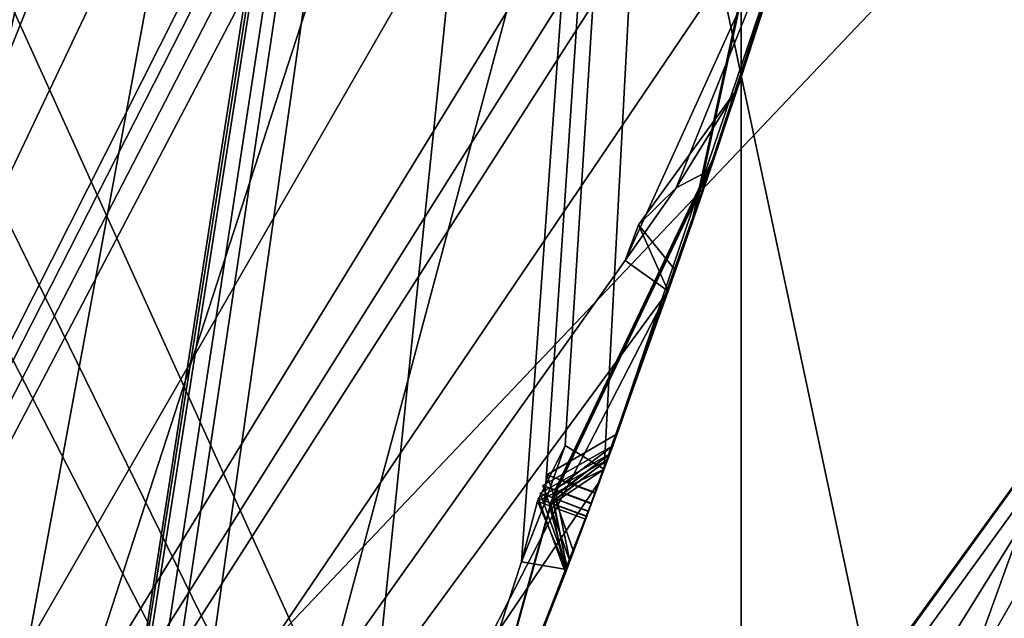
# Model space of a CAD drawing. Header units: millimetres. Extents: x -29 to 28.8, y -75.2 to 10.
# Tile 205 of 256: x 10.224 to 11.175, y -39.927 to -39.349. Entities that reach past the tile are written whole.
import ezdxf

# ---------------------------------------------------------------- set-up
doc = ezdxf.new("R2010")
doc.units = ezdxf.units.MM
doc.header["$LTSCALE"] = 88.413066
for name, color, linetype in [('104', 7, 'CONTINUOUS'), ('105', 7, 'CONTINUOUS'), ('107', 7, 'CONTINUOUS'), ('15', 7, 'CONTINUOUS'), ('18', 7, 'CONTINUOUS'), ('19', 7, 'CONTINUOUS'), ('2', 7, 'CONTINUOUS'), ('20', 7, 'CONTINUOUS'), ('22', 7, 'CONTINUOUS'), ('23', 7, 'CONTINUOUS'), ('26', 7, 'CONTINUOUS'), ('28', 7, 'CONTINUOUS'), ('3', 7, 'CONTINUOUS'), ('31', 7, 'CONTINUOUS'), ('360', 7, 'CONTINUOUS'), ('379', 7, 'CONTINUOUS'), ('385', 7, 'CONTINUOUS'), ('386', 7, 'CONTINUOUS'), ('387', 7, 'CONTINUOUS'), ('388', 7, 'CONTINUOUS'), ('389', 7, 'CONTINUOUS'), ('390', 7, 'CONTINUOUS'), ('509', 7, 'CONTINUOUS'), ('510', 7, 'CONTINUOUS'), ('512', 7, 'CONTINUOUS'), ('515', 7, 'CONTINUOUS'), ('518', 7, 'CONTINUOUS'), ('521', 7, 'CONTINUOUS'), ('523', 7, 'CONTINUOUS'), ('524', 7, 'CONTINUOUS'), ('656', 7, 'CONTINUOUS'), ('659', 7, 'CONTINUOUS'), ('662', 7, 'CONTINUOUS'), ('665', 7, 'CONTINUOUS'), ('668', 7, 'CONTINUOUS'), ('669', 7, 'CONTINUOUS'), ('738', 7, 'CONTINUOUS'), ('8', 7, 'CONTINUOUS')]:
    doc.layers.add(name, color=color, linetype=linetype)

msp = doc.modelspace()

# ---------------------------------------------------------------- linework, layer by layer
at = {"layer": '104', "linetype": 'CONTINUOUS'}
for points in [[(10.48, -35.8, 24.9), (8.47718, -41.96138, 24.9), (11.15, -35.8, 24.9), (10.48, -35.8, 24.9)], [(11.15, -35.8, 24.9), (8.47718, -41.96138, 24.9), (9.02061, -42.35354, 24.9), (11.15, -35.8, 24.9)]]:
    msp.add_3dface(points, dxfattribs=at)
at = {"layer": '105', "linetype": 'CONTINUOUS'}
for points in [[(11.65, -35.8, 24.4), (11.15, -35.8, 24.9), (9.02061, -42.35354, 24.9), (11.65, -35.8, 24.4)], [(11.65, -35.8, 24.4), (9.02061, -42.35354, 24.9), (9.42505, -42.6477, 24.4), (11.65, -35.8, 24.4)]]:
    msp.add_3dface(points, dxfattribs=at)
at = {"layer": '107', "linetype": 'CONTINUOUS'}
msp.add_3dface([(11.65, -35.8, 24.4), (9.42505, -42.6477, 24.4), (10.15638, -35.8, -4.1), (11.65, -35.8, 24.4)], dxfattribs=at)
at = {"layer": '15', "linetype": 'CONTINUOUS'}
for points in [[(10.7, -35.8, 122.5), (8.89867, -42.26629, 122.5), (8.65513, -42.09072, 122.5), (10.7, -35.8, 122.5)], [(10.46185, -39.19809, 122.5), (8.89867, -42.26629, 122.5), (10.7, -35.8, 122.5), (10.46185, -39.19809, 122.5)]]:
    msp.add_3dface(points, dxfattribs=at)
at = {"layer": '18', "linetype": 'CONTINUOUS'}
for points in [[(10.46185, -39.19809, 122.5), (10.9997, -35.8, 122.5), (10.08295, -41.62139, 122.73396), (10.46185, -39.19809, 122.5)], [(10.08295, -41.62139, 122.73396), (10.9997, -35.8, 122.5), (11.64279, -35.8, 122.73396), (10.08295, -41.62139, 122.73396)], [(10.08295, -41.62139, 122.73396), (11.64279, -35.8, 122.73396), (11.39823, -39.50351, 123.32635), (10.08295, -41.62139, 122.73396)], [(8.89867, -42.26629, 122.5), (10.46185, -39.19809, 122.5), (10.08295, -41.62139, 122.73396), (8.89867, -42.26629, 122.5)], [(7.04449, -45.49591, 123.32635), (10.08295, -41.62139, 122.73396), (11.39823, -39.50351, 123.32635), (7.04449, -45.49591, 123.32635)]]:
    msp.add_3dface(points, dxfattribs=at)
at = {"layer": '19', "linetype": 'CONTINUOUS'}
for points in [[(7.05342, -45.5082, 123.41251), (7.04449, -45.49591, 123.32635), (11.39823, -39.50351, 123.32635), (7.05342, -45.5082, 123.41251)], [(11.41268, -39.5082, 123.41251), (7.05342, -45.5082, 123.41251), (11.39823, -39.50351, 123.32635), (11.41268, -39.5082, 123.41251)]]:
    msp.add_3dface(points, dxfattribs=at)
at = {"layer": '2', "linetype": 'CONTINUOUS'}
for points in [[(10.92108, -17.8, 153.93584), (7.93431, -17.8, 156.9221), (10.92003, -54.3, 153.93689), (10.92108, -17.8, 153.93584)], [(10.92003, -54.3, 153.93689), (7.93431, -17.8, 156.9221), (7.93689, -54.3, 156.92003), (10.92003, -54.3, 153.93689)], [(12.83894, -54.3, 150.17034), (10.92108, -17.8, 153.93584), (10.92003, -54.3, 153.93689), (12.83894, -54.3, 150.17034)], [(12.83901, -17.8, 150.17242), (10.92108, -17.8, 153.93584), (12.83894, -54.3, 150.17034), (12.83901, -17.8, 150.17242)]]:
    msp.add_3dface(points, dxfattribs=at)
at = {"layer": '20', "linetype": 'CONTINUOUS'}
for points in [[(11, -35.8, 122.2), (8.89919, -42.26564, 122.2), (11, -35.8, 27.8), (11, -35.8, 122.2)], [(11, -35.8, 27.8), (8.89919, -42.26564, 122.2), (8.89919, -42.26564, 27.8), (11, -35.8, 27.8)]]:
    msp.add_3dface(points, dxfattribs=at)
at = {"layer": '22', "linetype": 'CONTINUOUS'}
msp.add_3dface([(8.66121, -42.08229, 27.5), (9.25, -35.8, 27.5), (10.7, -35.8, 27.5), (8.66121, -42.08229, 27.5)], dxfattribs=at)
at = {"layer": '23', "linetype": 'CONTINUOUS'}
for points in [[(10.48, -35.8, 24.9), (8.47912, -41.95887, 25.5), (8.47718, -41.96138, 24.9), (10.48, -35.8, 24.9)], [(10.48, -35.8, 25.5), (8.47912, -41.95887, 25.5), (10.48, -35.8, 24.9), (10.48, -35.8, 25.5)]]:
    msp.add_3dface(points, dxfattribs=at)
at = {"layer": '26', "linetype": 'CONTINUOUS'}
for points in [[(10.7, -35.8, 122.5), (8.65513, -42.09072, 122.5), (10.91213, -35.8, 122.41213), (10.7, -35.8, 122.5)], [(10.91213, -35.8, 122.41213), (8.65513, -42.09072, 122.5), (9.45018, -41.25607, 122.41213), (10.91213, -35.8, 122.41213)], [(8.89919, -42.26564, 122.2), (11, -35.8, 122.2), (9.45018, -41.25607, 122.41213), (8.89919, -42.26564, 122.2)], [(11, -35.8, 122.2), (10.91213, -35.8, 122.41213), (9.45018, -41.25607, 122.41213), (11, -35.8, 122.2)]]:
    msp.add_3dface(points, dxfattribs=at)
at = {"layer": '28', "linetype": 'CONTINUOUS'}
for points in [[(8.47912, -41.95887, 25.5), (10.48, -35.8, 25.5), (7.48341, -41.23701, 25.5), (8.47912, -41.95887, 25.5)], [(10.48, -35.8, 25.5), (9.25, -35.8, 25.5), (7.48341, -41.23701, 25.5), (10.48, -35.8, 25.5)]]:
    msp.add_3dface(points, dxfattribs=at)
at = {"layer": '3', "linetype": 'CONTINUOUS'}
for points in [[(10.6544, -41.32122, 132.93543), (11.41268, -39.5082, 123.41251), (11.72131, -38.37115, 135.41174), (10.6544, -41.32122, 132.93543)], [(7.05342, -45.5082, 123.41251), (11.41268, -39.5082, 123.41251), (8.97334, -43.76739, 130.88393), (7.05342, -45.5082, 123.41251)], [(8.97334, -43.76739, 130.88393), (11.41268, -39.5082, 123.41251), (10.6544, -41.32122, 132.93543), (8.97334, -43.76739, 130.88393)]]:
    msp.add_3dface(points, dxfattribs=at)
at = {"layer": '31', "linetype": 'CONTINUOUS'}
for points in [[(8.66121, -42.08229, 27.5), (10.7, -35.8, 27.5), (9.45018, -41.25607, 27.58787), (8.66121, -42.08229, 27.5)], [(11, -35.8, 27.8), (8.89919, -42.26564, 27.8), (10.91213, -35.8, 27.58787), (11, -35.8, 27.8)], [(10.91213, -35.8, 27.58787), (8.89919, -42.26564, 27.8), (9.45018, -41.25607, 27.58787), (10.91213, -35.8, 27.58787)], [(10.7, -35.8, 27.5), (10.91213, -35.8, 27.58787), (9.45018, -41.25607, 27.58787), (10.7, -35.8, 27.5)]]:
    msp.add_3dface(points, dxfattribs=at)
at = {"layer": '360', "color": 7, "linetype": 'CONTINUOUS', "true_color": 0xe7d0ff}
for points in [[(9.47679, -40.99341, -17.00659), (18.85564, -31.11873, -18.72085), (15.988, -40.80717, -11.46249), (9.47679, -40.99341, -17.00659)], [(9.47679, -33.50201, -23.56129), (18.85564, -31.11873, -18.72085), (9.47679, -40.99341, -17.00659), (9.47679, -33.50201, -23.56129)]]:
    msp.add_3dface(points, dxfattribs=at)
at = {"layer": '379', "linetype": 'CONTINUOUS'}
for points in [[(7.3, -35.8, -102.4), (5.90585, -40.08955, -102.4), (11, -35.8, -102.4), (7.3, -35.8, -102.4)], [(11, -35.8, -102.4), (5.90585, -40.08955, -102.4), (8.89923, -42.2655, -102.4), (11, -35.8, -102.4)]]:
    msp.add_3dface(points, dxfattribs=at)
at = {"layer": '385', "linetype": 'CONTINUOUS'}
msp.add_3dface([(-11, -35.8, -116.4), (11, -35.8, -116.4), (8.89923, -42.2655, -116.4), (-11, -35.8, -116.4)], dxfattribs=at)
at = {"layer": '386', "linetype": 'CONTINUOUS'}
for points in [[(11, -35.8, -103.9), (8.89923, -42.2655, -102.4), (8.89919, -42.26564, -103.9), (11, -35.8, -103.9)], [(11, -35.8, -102.4), (8.89923, -42.2655, -102.4), (11, -35.8, -103.9), (11, -35.8, -102.4)]]:
    msp.add_3dface(points, dxfattribs=at)
at = {"layer": '387', "linetype": 'CONTINUOUS'}
for points in [[(11, -35.8, -103.9), (8.89919, -42.26564, -103.9), (11.44592, -36.14489, -104.35145), (11, -35.8, -103.9)], [(8.89919, -42.26564, -103.9), (11.46641, -36.2286, -104.37441), (11.44592, -36.14489, -104.35145), (8.89919, -42.26564, -103.9)], [(11.46641, -36.2286, -104.37441), (8.89919, -42.26564, -103.9), (11.49091, -36.25725, -104.4), (11.46641, -36.2286, -104.37441)], [(11.49091, -36.25725, -104.4), (8.89919, -42.26564, -103.9), (11.38422, -37.03542, -104.35138), (11.49091, -36.25725, -104.4)], [(11.38422, -37.03542, -104.35138), (8.89919, -42.26564, -103.9), (11.332, -37.44736, -104.35145), (11.38422, -37.03542, -104.35138)], [(11.332, -37.44736, -104.35145), (8.89919, -42.26564, -103.9), (11.34281, -37.53287, -104.37441), (11.332, -37.44736, -104.35145)], [(11.34281, -37.53287, -104.37441), (8.89919, -42.26564, -103.9), (11.36388, -37.56412, -104.4), (11.34281, -37.53287, -104.37441)], [(11.36388, -37.56412, -104.4), (8.89919, -42.26564, -103.9), (11.16919, -38.32506, -104.35138), (11.36388, -37.56412, -104.4)], [(11.16919, -38.32506, -104.35138), (8.89919, -42.26564, -103.9), (11.07035, -38.72837, -104.35145), (11.16919, -38.32506, -104.35138)], [(11.07035, -38.72837, -104.35145), (8.89919, -42.26564, -103.9), (11.07134, -38.81455, -104.37441), (11.07035, -38.72837, -104.35145)], [(11.07134, -38.81455, -104.37441), (8.89919, -42.26564, -103.9), (11.08872, -38.848, -104.4), (11.07134, -38.81455, -104.37441)], [(11.08872, -38.848, -104.4), (8.89919, -42.26564, -103.9), (10.99426, -39.17286, -104.4), (11.08872, -38.848, -104.4)], [(10.99426, -39.17286, -104.4), (8.89919, -42.26564, -103.9), (10.80855, -39.58178, -104.35138), (10.99426, -39.17286, -104.4)], [(10.85778, -39.51189, -104.37473), (10.99426, -39.17286, -104.4), (10.80855, -39.58178, -104.35138), (10.85778, -39.51189, -104.37473)], [(10.89029, -39.4948, -104.4), (10.99426, -39.17286, -104.4), (10.85778, -39.51189, -104.37473), (10.89029, -39.4948, -104.4)], [(10.80855, -39.58178, -104.35138), (8.89919, -42.26564, -103.9), (10.85002, -39.61145, -104.4), (10.80855, -39.58178, -104.35138)], [(10.85002, -39.61145, -104.4), (8.89919, -42.26564, -103.9), (10.66439, -39.97119, -104.35145), (10.85002, -39.61145, -104.4)], [(10.78398, -39.79448, -104.4), (10.85002, -39.61145, -104.4), (10.66439, -39.97119, -104.35145), (10.78398, -39.79448, -104.4)], [(10.71485, -39.97636, -104.4), (10.78398, -39.79448, -104.4), (10.66439, -39.97119, -104.35145), (10.71485, -39.97636, -104.4)]]:
    msp.add_3dface(points, dxfattribs=at)
at = {"layer": '388', "linetype": 'CONTINUOUS'}
for points in [[(10.99426, -39.17286, -104.4), (10.89029, -39.4948, -104.4), (10.94239, -39.33752, -104.6306), (10.99426, -39.17286, -104.4)], [(10.90019, -39.46549, -105.46343), (10.98914, -39.18953, -106.77595), (10.99276, -39.17776, -105.03971), (10.90019, -39.46549, -105.46343)], [(10.89904, -39.46892, -106.33355), (10.98914, -39.18953, -106.77595), (10.90019, -39.46549, -105.46343), (10.89904, -39.46892, -106.33355)], [(10.8957, -39.47882, -108.34348), (10.98633, -39.19862, -108.81285), (10.89576, -39.47865, -107.41455), (10.8957, -39.47882, -108.34348)], [(10.89576, -39.47865, -107.41455), (10.98633, -39.19862, -108.81285), (10.98893, -39.1902, -106.95689), (10.89576, -39.47865, -107.41455)], [(10.89172, -39.49059, -111.64466), (10.98314, -39.20891, -113.1647), (10.98427, -39.20525, -111.14567), (10.89172, -39.49059, -111.64466)], [(10.89263, -39.48791, -110.45778), (10.98437, -39.20492, -110.95173), (10.89438, -39.48273, -109.47724), (10.89263, -39.48791, -110.45778)], [(10.89438, -39.48273, -109.47724), (10.98437, -39.20492, -110.95173), (10.98618, -39.19911, -109.00113), (10.89438, -39.48273, -109.47724)], [(10.78817, -39.78315, -114.4), (10.98273, -39.21023, -114.4), (10.89082, -39.49325, -113.87268), (10.78817, -39.78315, -114.4)], [(10.89082, -39.49325, -113.87268), (10.98273, -39.21023, -114.4), (10.98308, -39.2091, -113.3625), (10.89082, -39.49325, -113.87268)], [(10.89093, -39.49292, -112.6554), (10.98314, -39.20891, -113.1647), (10.89172, -39.49059, -111.64466), (10.89093, -39.49292, -112.6554)], [(10.9747, -39.23597, -104.95325), (10.91675, -39.41587, -104.68723), (10.88072, -39.52289, -105.37595), (10.9747, -39.23597, -104.95325)], [(10.96866, -39.2552, -108.90679), (10.87652, -39.53514, -108.4366), (10.8755, -39.53811, -109.38204), (10.96866, -39.2552, -108.90679)], [(10.9712, -39.24715, -106.86614), (10.87953, -39.52638, -106.42274), (10.87664, -39.53479, -107.32273), (10.9712, -39.24715, -106.86614)], [(10.96579, -39.26431, -113.26352), (10.87213, -39.54791, -112.75388), (10.87209, -39.54803, -113.77356), (10.96579, -39.26431, -113.26352)], [(10.9669, -39.26078, -111.04856), (10.87357, -39.54373, -110.55352), (10.87299, -39.54541, -111.54678), (10.9669, -39.26078, -111.04856)], [(10.91675, -39.41587, -104.68723), (10.85702, -39.59144, -104.4293), (10.88072, -39.52289, -105.37595), (10.91675, -39.41587, -104.68723)], [(10.80067, -39.74912, -105.89269), (10.89904, -39.46892, -106.33355), (10.90019, -39.46549, -105.46343), (10.80067, -39.74912, -105.89269)], [(10.79343, -39.76887, -109.96702), (10.89263, -39.48791, -110.45778), (10.89438, -39.48273, -109.47724), (10.79343, -39.76887, -109.96702)], [(10.79642, -39.76071, -107.87252), (10.8957, -39.47882, -108.34348), (10.89576, -39.47865, -107.41455), (10.79642, -39.76071, -107.87252)], [(10.79143, -39.7743, -112.14884), (10.89093, -39.49292, -112.6554), (10.89172, -39.49059, -111.64466), (10.79143, -39.7743, -112.14884)], [(10.87953, -39.52638, -106.42274), (10.77955, -39.8064, -105.98081), (10.87664, -39.53479, -107.32273), (10.87953, -39.52638, -106.42274)], [(10.78398, -39.79448, -104.4), (10.77984, -39.80563, -105.80411), (10.88072, -39.52289, -105.37595), (10.78398, -39.79448, -104.4)], [(10.85002, -39.61145, -104.4), (10.78398, -39.79448, -104.4), (10.88072, -39.52289, -105.37595), (10.85002, -39.61145, -104.4)], [(10.85702, -39.59144, -104.4293), (10.85002, -39.61145, -104.4), (10.88072, -39.52289, -105.37595), (10.85702, -39.59144, -104.4293)], [(10.7757, -39.81676, -107.96477), (10.77312, -39.82367, -109.87126), (10.8755, -39.53811, -109.38204), (10.7757, -39.81676, -107.96477)], [(10.87652, -39.53514, -108.4366), (10.7757, -39.81676, -107.96477), (10.8755, -39.53811, -109.38204), (10.87652, -39.53514, -108.4366)], [(10.77955, -39.8064, -105.98081), (10.77591, -39.81619, -107.77997), (10.87664, -39.53479, -107.32273), (10.77955, -39.8064, -105.98081)], [(10.77116, -39.82892, -112.24684), (10.77017, -39.83156, -114.28999), (10.87209, -39.54803, -113.77356), (10.77116, -39.82892, -112.24684)], [(10.87213, -39.54791, -112.75388), (10.77116, -39.82892, -112.24684), (10.87209, -39.54803, -113.77356), (10.87213, -39.54791, -112.75388)], [(10.77297, -39.82406, -110.06259), (10.77125, -39.82867, -112.05074), (10.87299, -39.54541, -111.54678), (10.77297, -39.82406, -110.06259)], [(10.87357, -39.54373, -110.55352), (10.77297, -39.82406, -110.06259), (10.87299, -39.54541, -111.54678), (10.87357, -39.54373, -110.55352)], [(10.78398, -39.79448, -104.4), (10.71485, -39.97636, -104.4), (10.77984, -39.80563, -105.80411), (10.78398, -39.79448, -104.4)], [(10.67024, -40.08905, -106.42274), (10.77591, -39.81619, -107.77997), (10.77955, -39.8064, -105.98081), (10.67024, -40.08905, -106.42274)], [(10.67419, -40.07922, -105.377), (10.77984, -39.80563, -105.80411), (10.7068, -39.99697, -104.4298), (10.67419, -40.07922, -105.377)], [(10.7068, -39.99697, -104.4298), (10.77984, -39.80563, -105.80411), (10.71485, -39.97636, -104.4), (10.7068, -39.99697, -104.4298)], [(10.66609, -40.09936, -108.43644), (10.77312, -39.82367, -109.87126), (10.7757, -39.81676, -107.96477), (10.66609, -40.09936, -108.43644)], [(10.66975, -40.09026, -107.32355), (10.77591, -39.81619, -107.77997), (10.67024, -40.08905, -106.42274), (10.66975, -40.09026, -107.32355)], [(10.66484, -40.10247, -110.55031), (10.77125, -39.82867, -112.05074), (10.77297, -39.82406, -110.06259), (10.66484, -40.10247, -110.55031)], [(10.66589, -40.09987, -109.38839), (10.77312, -39.82367, -109.87126), (10.66609, -40.09936, -108.43644), (10.66589, -40.09987, -109.38839)], [(10.66166, -40.11033, -113.77545), (10.77017, -39.83156, -114.28999), (10.66238, -40.10854, -112.75341), (10.66166, -40.11033, -113.77545)], [(10.66238, -40.10854, -112.75341), (10.77017, -39.83156, -114.28999), (10.77116, -39.82892, -112.24684), (10.66238, -40.10854, -112.75341)], [(10.66314, -40.10667, -111.54791), (10.77125, -39.82867, -112.05074), (10.66484, -40.10247, -110.55031), (10.66314, -40.10667, -111.54791)], [(10.75842, -39.86281, -105.89212), (10.65118, -40.13617, -105.46397), (10.64776, -40.14457, -106.33301), (10.75842, -39.86281, -105.89212)], [(10.75489, -39.87213, -107.87213), (10.64722, -40.14589, -107.41484), (10.64392, -40.15396, -108.34295), (10.75489, -39.87213, -107.87213)], [(10.52241, -40.43992, -114.4), (10.75191, -39.87999, -114.4), (10.52288, -40.43885, -113.3625), (10.52241, -40.43992, -114.4)], [(10.52288, -40.43885, -113.3625), (10.75191, -39.87999, -114.4), (10.63949, -40.16477, -113.87324), (10.52288, -40.43885, -113.3625)], [(10.7507, -39.88318, -112.14868), (10.64113, -40.16078, -111.64532), (10.64051, -40.16228, -112.65502), (10.7507, -39.88318, -112.14868)], [(10.75238, -39.87876, -109.96676), (10.64343, -40.15517, -109.48215), (10.64269, -40.15698, -110.45472), (10.75238, -39.87876, -109.96676)]]:
    msp.add_3dface(points, dxfattribs=at)
at = {"layer": '389', "linetype": 'CONTINUOUS'}
for points in [[(8.89919, -42.26564, -114.9), (11, -35.8, -114.9), (9.50772, -42.1922, -114.44326), (8.89919, -42.26564, -114.9)], [(9.50772, -42.1922, -114.44326), (11, -35.8, -114.9), (9.54181, -42.14281, -114.44236), (9.50772, -42.1922, -114.44326)], [(9.54181, -42.14281, -114.44236), (11, -35.8, -114.9), (9.57398, -42.09237, -114.4433), (9.54181, -42.14281, -114.44236)], [(11, -35.8, -114.9), (9.60564, -42.1231, -114.4), (9.57398, -42.09237, -114.4433), (11, -35.8, -114.9)], [(11, -35.8, -114.9), (9.92492, -41.60914, -114.4), (9.60564, -42.1231, -114.4), (11, -35.8, -114.9)], [(9.92492, -41.60914, -114.4), (11, -35.8, -114.9), (10.1744, -41.06675, -114.44326), (9.92492, -41.60914, -114.4)], [(10.1744, -41.06675, -114.44326), (11, -35.8, -114.9), (10.20264, -41.01379, -114.44236), (10.1744, -41.06675, -114.44326)], [(10.20264, -41.01379, -114.44236), (11, -35.8, -114.9), (10.22884, -40.96001, -114.4433), (10.20264, -41.01379, -114.44236)], [(11, -35.8, -114.9), (10.26381, -40.98693, -114.4), (10.22884, -40.96001, -114.4433), (11, -35.8, -114.9)], [(11, -35.8, -114.9), (10.52241, -40.43992, -114.4), (10.26381, -40.98693, -114.4), (11, -35.8, -114.9)], [(10.52241, -40.43992, -114.4), (11, -35.8, -114.9), (10.70844, -39.87263, -114.44326), (10.52241, -40.43992, -114.4)], [(10.70844, -39.87263, -114.44326), (11, -35.8, -114.9), (10.73046, -39.8168, -114.44236), (10.70844, -39.87263, -114.44326)], [(10.73046, -39.8168, -114.44236), (11, -35.8, -114.9), (10.75036, -39.76039, -114.4433), (10.73046, -39.8168, -114.44236)], [(11, -35.8, -114.9), (10.78817, -39.78315, -114.4), (10.75036, -39.76039, -114.4433), (11, -35.8, -114.9)], [(11, -35.8, -114.9), (10.98273, -39.21023, -114.4), (10.78817, -39.78315, -114.4), (11, -35.8, -114.9)], [(10.75191, -39.87999, -114.4), (10.52241, -40.43992, -114.4), (10.70844, -39.87263, -114.44326), (10.75191, -39.87999, -114.4)]]:
    msp.add_3dface(points, dxfattribs=at)
at = {"layer": '390', "linetype": 'CONTINUOUS'}
for points in [[(11, -35.8, -116.4), (11, -35.8, -114.9), (8.89919, -42.26564, -114.9), (11, -35.8, -116.4)], [(8.89923, -42.2655, -116.4), (11, -35.8, -116.4), (8.89919, -42.26564, -114.9), (8.89923, -42.2655, -116.4)]]:
    msp.add_3dface(points, dxfattribs=at)
at = {"layer": '509', "linetype": 'CONTINUOUS'}
for points in [[(10.75191, -39.87999, -114.4), (10.72378, -39.81428, -114.40353), (10.73545, -39.81859, -114.32261), (10.75191, -39.87999, -114.4)], [(10.77017, -39.83156, -114.28999), (10.75191, -39.87999, -114.4), (10.73545, -39.81859, -114.32261), (10.77017, -39.83156, -114.28999)], [(10.77017, -39.83156, -114.28999), (10.66166, -40.11033, -113.77545), (10.63949, -40.16477, -113.87324), (10.77017, -39.83156, -114.28999)], [(10.75191, -39.87999, -114.4), (10.77017, -39.83156, -114.28999), (10.63949, -40.16477, -113.87324), (10.75191, -39.87999, -114.4)]]:
    msp.add_3dface(points, dxfattribs=at)
at = {"layer": '510', "linetype": 'CONTINUOUS'}
for points in [[(10.75036, -39.76039, -114.4433), (10.72378, -39.81428, -114.40353), (10.73046, -39.8168, -114.44236), (10.75036, -39.76039, -114.4433)], [(10.75036, -39.76039, -114.4433), (10.78817, -39.78315, -114.4), (10.72378, -39.81428, -114.40353), (10.75036, -39.76039, -114.4433)]]:
    msp.add_3dface(points, dxfattribs=at)
at = {"layer": '512', "linetype": 'CONTINUOUS'}
for points in [[(10.87213, -39.54791, -112.75388), (10.96579, -39.26431, -113.26352), (10.98314, -39.20891, -113.1647), (10.87213, -39.54791, -112.75388)], [(10.87213, -39.54791, -112.75388), (10.98314, -39.20891, -113.1647), (10.89093, -39.49292, -112.6554), (10.87213, -39.54791, -112.75388)], [(10.77116, -39.82892, -112.24684), (10.87213, -39.54791, -112.75388), (10.89093, -39.49292, -112.6554), (10.77116, -39.82892, -112.24684)], [(10.77116, -39.82892, -112.24684), (10.89093, -39.49292, -112.6554), (10.79143, -39.7743, -112.14884), (10.77116, -39.82892, -112.24684)], [(10.73654, -39.81593, -112.21486), (10.79143, -39.7743, -112.14884), (10.72437, -39.81128, -112.14875), (10.73654, -39.81593, -112.21486)], [(10.77116, -39.82892, -112.24684), (10.79143, -39.7743, -112.14884), (10.73654, -39.81593, -112.21486), (10.77116, -39.82892, -112.24684)], [(10.7507, -39.88318, -112.14868), (10.72437, -39.81128, -112.14875), (10.73634, -39.81566, -112.08328), (10.7507, -39.88318, -112.14868)], [(10.77125, -39.82867, -112.05074), (10.7507, -39.88318, -112.14868), (10.73634, -39.81566, -112.08328), (10.77125, -39.82867, -112.05074)], [(10.64113, -40.16078, -111.64532), (10.7507, -39.88318, -112.14868), (10.77125, -39.82867, -112.05074), (10.64113, -40.16078, -111.64532)], [(10.64113, -40.16078, -111.64532), (10.77125, -39.82867, -112.05074), (10.66314, -40.10667, -111.54791), (10.64113, -40.16078, -111.64532)]]:
    msp.add_3dface(points, dxfattribs=at)
at = {"layer": '515', "linetype": 'CONTINUOUS'}
for points in [[(10.87357, -39.54373, -110.55352), (10.9669, -39.26078, -111.04856), (10.98437, -39.20492, -110.95173), (10.87357, -39.54373, -110.55352)], [(10.87357, -39.54373, -110.55352), (10.98437, -39.20492, -110.95173), (10.89263, -39.48791, -110.45778), (10.87357, -39.54373, -110.55352)], [(10.77297, -39.82406, -110.06259), (10.87357, -39.54373, -110.55352), (10.89263, -39.48791, -110.45778), (10.77297, -39.82406, -110.06259)], [(10.77297, -39.82406, -110.06259), (10.89263, -39.48791, -110.45778), (10.79343, -39.76887, -109.96702), (10.77297, -39.82406, -110.06259)], [(10.73844, -39.81109, -110.03159), (10.79343, -39.76887, -109.96702), (10.7262, -39.80637, -109.96688), (10.73844, -39.81109, -110.03159)], [(10.77297, -39.82406, -110.06259), (10.79343, -39.76887, -109.96702), (10.73844, -39.81109, -110.03159), (10.77297, -39.82406, -110.06259)], [(10.75238, -39.87876, -109.96676), (10.7262, -39.80637, -109.96688), (10.73797, -39.81062, -109.90351), (10.75238, -39.87876, -109.96676)], [(10.77312, -39.82367, -109.87126), (10.75238, -39.87876, -109.96676), (10.73797, -39.81062, -109.90351), (10.77312, -39.82367, -109.87126)], [(10.64343, -40.15517, -109.48215), (10.75238, -39.87876, -109.96676), (10.77312, -39.82367, -109.87126), (10.64343, -40.15517, -109.48215)], [(10.64343, -40.15517, -109.48215), (10.77312, -39.82367, -109.87126), (10.66589, -40.09987, -109.38839), (10.64343, -40.15517, -109.48215)]]:
    msp.add_3dface(points, dxfattribs=at)
at = {"layer": '518', "linetype": 'CONTINUOUS'}
for points in [[(10.87652, -39.53514, -108.4366), (10.96866, -39.2552, -108.90679), (10.98633, -39.19862, -108.81285), (10.87652, -39.53514, -108.4366)], [(10.87652, -39.53514, -108.4366), (10.98633, -39.19862, -108.81285), (10.8957, -39.47882, -108.34348), (10.87652, -39.53514, -108.4366)], [(10.7757, -39.81676, -107.96477), (10.87652, -39.53514, -108.4366), (10.8957, -39.47882, -108.34348), (10.7757, -39.81676, -107.96477)], [(10.7757, -39.81676, -107.96477), (10.8957, -39.47882, -108.34348), (10.79642, -39.76071, -107.87252), (10.7757, -39.81676, -107.96477)], [(10.7757, -39.81676, -107.96477), (10.79642, -39.76071, -107.87252), (10.72894, -39.79901, -107.87231), (10.7757, -39.81676, -107.96477)], [(10.75489, -39.87213, -107.87213), (10.72894, -39.79901, -107.87231), (10.74089, -39.80327, -107.81075), (10.75489, -39.87213, -107.87213)], [(10.77591, -39.81619, -107.77997), (10.75489, -39.87213, -107.87213), (10.74089, -39.80327, -107.81075), (10.77591, -39.81619, -107.77997)], [(10.64722, -40.14589, -107.41484), (10.75489, -39.87213, -107.87213), (10.77591, -39.81619, -107.77997), (10.64722, -40.14589, -107.41484)], [(10.64722, -40.14589, -107.41484), (10.77591, -39.81619, -107.77997), (10.66975, -40.09026, -107.32355), (10.64722, -40.14589, -107.41484)]]:
    msp.add_3dface(points, dxfattribs=at)
at = {"layer": '521', "linetype": 'CONTINUOUS'}
for points in [[(10.87953, -39.52638, -106.42274), (10.9712, -39.24715, -106.86614), (10.98914, -39.18953, -106.77595), (10.87953, -39.52638, -106.42274)], [(10.87953, -39.52638, -106.42274), (10.98914, -39.18953, -106.77595), (10.89904, -39.46892, -106.33355), (10.87953, -39.52638, -106.42274)], [(10.77955, -39.8064, -105.98081), (10.87953, -39.52638, -106.42274), (10.89904, -39.46892, -106.33355), (10.77955, -39.8064, -105.98081)], [(10.77955, -39.8064, -105.98081), (10.89904, -39.46892, -106.33355), (10.80067, -39.74912, -105.89269), (10.77955, -39.8064, -105.98081)], [(10.77955, -39.8064, -105.98081), (10.80067, -39.74912, -105.89269), (10.73282, -39.7886, -105.89239), (10.77955, -39.8064, -105.98081)], [(10.75842, -39.86281, -105.89212), (10.73282, -39.7886, -105.89239), (10.77984, -39.80563, -105.80411), (10.75842, -39.86281, -105.89212)], [(10.65118, -40.13617, -105.46397), (10.75842, -39.86281, -105.89212), (10.77984, -39.80563, -105.80411), (10.65118, -40.13617, -105.46397)], [(10.65118, -40.13617, -105.46397), (10.77984, -39.80563, -105.80411), (10.67419, -40.07922, -105.377), (10.65118, -40.13617, -105.46397)]]:
    msp.add_3dface(points, dxfattribs=at)
at = {"layer": '523', "linetype": 'CONTINUOUS'}
for points in [[(10.85778, -39.51189, -104.37473), (10.80855, -39.58178, -104.35138), (10.82124, -39.54744, -104.40767), (10.85778, -39.51189, -104.37473)], [(10.80855, -39.58178, -104.35138), (10.85002, -39.61145, -104.4), (10.82124, -39.54744, -104.40767), (10.80855, -39.58178, -104.35138)], [(10.85002, -39.61145, -104.4), (10.85702, -39.59144, -104.4293), (10.82124, -39.54744, -104.40767), (10.85002, -39.61145, -104.4)]]:
    msp.add_3dface(points, dxfattribs=at)
at = {"layer": '524', "linetype": 'CONTINUOUS'}
for points in [[(10.91675, -39.41587, -104.68723), (10.9747, -39.23597, -104.95325), (10.94239, -39.33752, -104.6306), (10.91675, -39.41587, -104.68723)], [(10.89029, -39.4948, -104.4), (10.91675, -39.41587, -104.68723), (10.94239, -39.33752, -104.6306), (10.89029, -39.4948, -104.4)], [(10.91675, -39.41587, -104.68723), (10.85778, -39.51189, -104.37473), (10.82124, -39.54744, -104.40767), (10.91675, -39.41587, -104.68723)], [(10.85702, -39.59144, -104.4293), (10.91675, -39.41587, -104.68723), (10.82124, -39.54744, -104.40767), (10.85702, -39.59144, -104.4293)], [(10.89029, -39.4948, -104.4), (10.85778, -39.51189, -104.37473), (10.91675, -39.41587, -104.68723), (10.89029, -39.4948, -104.4)]]:
    msp.add_3dface(points, dxfattribs=at)
at = {"layer": '656', "linetype": 'CONTINUOUS'}
for points in [[(10.9747, -39.23597, -104.95325), (10.88072, -39.52289, -105.37595), (10.99276, -39.17776, -105.03971), (10.9747, -39.23597, -104.95325)], [(10.88072, -39.52289, -105.37595), (10.90019, -39.46549, -105.46343), (10.99276, -39.17776, -105.03971), (10.88072, -39.52289, -105.37595)], [(10.88072, -39.52289, -105.37595), (10.77984, -39.80563, -105.80411), (10.90019, -39.46549, -105.46343), (10.88072, -39.52289, -105.37595)], [(10.80067, -39.74912, -105.89269), (10.90019, -39.46549, -105.46343), (10.77984, -39.80563, -105.80411), (10.80067, -39.74912, -105.89269)], [(10.80067, -39.74912, -105.89269), (10.77984, -39.80563, -105.80411), (10.73282, -39.7886, -105.89239), (10.80067, -39.74912, -105.89269)], [(10.73282, -39.7886, -105.89239), (10.75842, -39.86281, -105.89212), (10.77955, -39.8064, -105.98081), (10.73282, -39.7886, -105.89239)], [(10.75842, -39.86281, -105.89212), (10.64776, -40.14457, -106.33301), (10.77955, -39.8064, -105.98081), (10.75842, -39.86281, -105.89212)], [(10.64776, -40.14457, -106.33301), (10.67024, -40.08905, -106.42274), (10.77955, -39.8064, -105.98081), (10.64776, -40.14457, -106.33301)]]:
    msp.add_3dface(points, dxfattribs=at)
at = {"layer": '659', "linetype": 'CONTINUOUS'}
for points in [[(10.9712, -39.24715, -106.86614), (10.87664, -39.53479, -107.32273), (10.98893, -39.1902, -106.95689), (10.9712, -39.24715, -106.86614)], [(10.87664, -39.53479, -107.32273), (10.89576, -39.47865, -107.41455), (10.98893, -39.1902, -106.95689), (10.87664, -39.53479, -107.32273)], [(10.89576, -39.47865, -107.41455), (10.77591, -39.81619, -107.77997), (10.74089, -39.80327, -107.81075), (10.89576, -39.47865, -107.41455)], [(10.79642, -39.76071, -107.87252), (10.89576, -39.47865, -107.41455), (10.74089, -39.80327, -107.81075), (10.79642, -39.76071, -107.87252)], [(10.87664, -39.53479, -107.32273), (10.77591, -39.81619, -107.77997), (10.89576, -39.47865, -107.41455), (10.87664, -39.53479, -107.32273)], [(10.72894, -39.79901, -107.87231), (10.79642, -39.76071, -107.87252), (10.74089, -39.80327, -107.81075), (10.72894, -39.79901, -107.87231)], [(10.75489, -39.87213, -107.87213), (10.7757, -39.81676, -107.96477), (10.72894, -39.79901, -107.87231), (10.75489, -39.87213, -107.87213)], [(10.75489, -39.87213, -107.87213), (10.64392, -40.15396, -108.34295), (10.7757, -39.81676, -107.96477), (10.75489, -39.87213, -107.87213)], [(10.64392, -40.15396, -108.34295), (10.66609, -40.09936, -108.43644), (10.7757, -39.81676, -107.96477), (10.64392, -40.15396, -108.34295)]]:
    msp.add_3dface(points, dxfattribs=at)
at = {"layer": '662', "linetype": 'CONTINUOUS'}
for points in [[(10.96866, -39.2552, -108.90679), (10.8755, -39.53811, -109.38204), (10.95105, -39.18817, -108.97081), (10.96866, -39.2552, -108.90679)], [(10.8755, -39.53811, -109.38204), (10.98618, -39.19911, -109.00113), (10.95105, -39.18817, -108.97081), (10.8755, -39.53811, -109.38204)], [(10.8755, -39.53811, -109.38204), (10.89438, -39.48273, -109.47724), (10.98618, -39.19911, -109.00113), (10.8755, -39.53811, -109.38204)], [(10.89438, -39.48273, -109.47724), (10.77312, -39.82367, -109.87126), (10.73797, -39.81062, -109.90351), (10.89438, -39.48273, -109.47724)], [(10.79343, -39.76887, -109.96702), (10.89438, -39.48273, -109.47724), (10.73797, -39.81062, -109.90351), (10.79343, -39.76887, -109.96702)], [(10.8755, -39.53811, -109.38204), (10.77312, -39.82367, -109.87126), (10.89438, -39.48273, -109.47724), (10.8755, -39.53811, -109.38204)], [(10.7262, -39.80637, -109.96688), (10.79343, -39.76887, -109.96702), (10.73797, -39.81062, -109.90351), (10.7262, -39.80637, -109.96688)], [(10.75238, -39.87876, -109.96676), (10.73844, -39.81109, -110.03159), (10.7262, -39.80637, -109.96688), (10.75238, -39.87876, -109.96676)], [(10.75238, -39.87876, -109.96676), (10.64269, -40.15698, -110.45472), (10.73844, -39.81109, -110.03159), (10.75238, -39.87876, -109.96676)], [(10.64269, -40.15698, -110.45472), (10.77297, -39.82406, -110.06259), (10.73844, -39.81109, -110.03159), (10.64269, -40.15698, -110.45472)], [(10.64269, -40.15698, -110.45472), (10.66484, -40.10247, -110.55031), (10.77297, -39.82406, -110.06259), (10.64269, -40.15698, -110.45472)]]:
    msp.add_3dface(points, dxfattribs=at)
at = {"layer": '665', "linetype": 'CONTINUOUS'}
for points in [[(10.9669, -39.26078, -111.04856), (10.87299, -39.54541, -111.54678), (10.94903, -39.19427, -111.11416), (10.9669, -39.26078, -111.04856)], [(10.87299, -39.54541, -111.54678), (10.98427, -39.20525, -111.14567), (10.94903, -39.19427, -111.11416), (10.87299, -39.54541, -111.54678)], [(10.87299, -39.54541, -111.54678), (10.89172, -39.49059, -111.64466), (10.98427, -39.20525, -111.14567), (10.87299, -39.54541, -111.54678)], [(10.89172, -39.49059, -111.64466), (10.77125, -39.82867, -112.05074), (10.73634, -39.81566, -112.08328), (10.89172, -39.49059, -111.64466)], [(10.79143, -39.7743, -112.14884), (10.89172, -39.49059, -111.64466), (10.73634, -39.81566, -112.08328), (10.79143, -39.7743, -112.14884)], [(10.87299, -39.54541, -111.54678), (10.77125, -39.82867, -112.05074), (10.89172, -39.49059, -111.64466), (10.87299, -39.54541, -111.54678)], [(10.72437, -39.81128, -112.14875), (10.79143, -39.7743, -112.14884), (10.73634, -39.81566, -112.08328), (10.72437, -39.81128, -112.14875)], [(10.7507, -39.88318, -112.14868), (10.64051, -40.16228, -112.65502), (10.73654, -39.81593, -112.21486), (10.7507, -39.88318, -112.14868)], [(10.64051, -40.16228, -112.65502), (10.77116, -39.82892, -112.24684), (10.73654, -39.81593, -112.21486), (10.64051, -40.16228, -112.65502)], [(10.7507, -39.88318, -112.14868), (10.73654, -39.81593, -112.21486), (10.72437, -39.81128, -112.14875), (10.7507, -39.88318, -112.14868)], [(10.64051, -40.16228, -112.65502), (10.66238, -40.10854, -112.75341), (10.77116, -39.82892, -112.24684), (10.64051, -40.16228, -112.65502)]]:
    msp.add_3dface(points, dxfattribs=at)
at = {"layer": '668', "linetype": 'CONTINUOUS'}
for points in [[(10.96579, -39.26431, -113.26352), (10.87209, -39.54803, -113.77356), (10.94778, -39.19811, -113.33027), (10.96579, -39.26431, -113.26352)], [(10.87209, -39.54803, -113.77356), (10.98308, -39.2091, -113.3625), (10.94778, -39.19811, -113.33027), (10.87209, -39.54803, -113.77356)], [(10.87209, -39.54803, -113.77356), (10.89082, -39.49325, -113.87268), (10.98308, -39.2091, -113.3625), (10.87209, -39.54803, -113.77356)], [(10.89082, -39.49325, -113.87268), (10.77017, -39.83156, -114.28999), (10.73545, -39.81859, -114.32261), (10.89082, -39.49325, -113.87268)], [(10.78817, -39.78315, -114.4), (10.89082, -39.49325, -113.87268), (10.73545, -39.81859, -114.32261), (10.78817, -39.78315, -114.4)], [(10.87209, -39.54803, -113.77356), (10.77017, -39.83156, -114.28999), (10.89082, -39.49325, -113.87268), (10.87209, -39.54803, -113.77356)], [(10.78817, -39.78315, -114.4), (10.73545, -39.81859, -114.32261), (10.72378, -39.81428, -114.40353), (10.78817, -39.78315, -114.4)]]:
    msp.add_3dface(points, dxfattribs=at)
at = {"layer": '669', "linetype": 'CONTINUOUS'}
for points in [[(10.72378, -39.81428, -114.40353), (10.70844, -39.87263, -114.44326), (10.73046, -39.8168, -114.44236), (10.72378, -39.81428, -114.40353)], [(10.70844, -39.87263, -114.44326), (10.72378, -39.81428, -114.40353), (10.75191, -39.87999, -114.4), (10.70844, -39.87263, -114.44326)]]:
    msp.add_3dface(points, dxfattribs=at)
at = {"layer": '738', "color": 7, "linetype": 'CONTINUOUS', "true_color": 0xe7d0ff}
for points in [[(9.06691, -30.6692, -24.3481), (8.26842, -35.04203, -21.99836), (11.51315, -42.19741, 12.08883), (9.06691, -30.6692, -24.3481)], [(12.95131, -35.37715, 12.04876), (9.06691, -30.6692, -24.3481), (11.51315, -42.19741, 12.08883), (12.95131, -35.37715, 12.04876)], [(8.26842, -35.04203, -21.99836), (8.18346, -35.40631, -21.46932), (11.51315, -42.19741, 12.08883), (8.26842, -35.04203, -21.99836)], [(8.18346, -35.40631, -21.46932), (8.15, -35.66003, -20.95545), (11.51315, -42.19741, 12.08883), (8.18346, -35.40631, -21.46932)], [(8.15, -35.66003, -20.95545), (9.22436, -40.05009, -4.1), (10.94724, -42.88234, 11.2411), (8.15, -35.66003, -20.95545)], [(11.51315, -42.19741, 12.08883), (8.15, -35.66003, -20.95545), (10.94724, -42.88234, 11.2411), (11.51315, -42.19741, 12.08883)]]:
    msp.add_3dface(points, dxfattribs=at)
at = {"layer": '8', "linetype": 'CONTINUOUS'}
for points in [[(10.6544, -41.32122, 132.93543), (11.72131, -38.37115, 135.41174), (10.23378, -42.7305, 134.78588), (10.6544, -41.32122, 132.93543)], [(11.72131, -38.37115, 135.41174), (11.96537, -38.73287, 138.06201), (10.23378, -42.7305, 134.78588), (11.72131, -38.37115, 135.41174)], [(11.96537, -38.73287, 138.06201), (10.72544, -43.77301, 137.14583), (10.23378, -42.7305, 134.78588), (11.96537, -38.73287, 138.06201)], [(11.96537, -38.73287, 138.06201), (12.17016, -38.89002, 139.02796), (10.72544, -43.77301, 137.14583), (11.96537, -38.73287, 138.06201)], [(12.17016, -38.89002, 139.02796), (12.26995, -38.96025, 139.44393), (10.72544, -43.77301, 137.14583), (12.17016, -38.89002, 139.02796)], [(12.26995, -38.96025, 139.44393), (12.59418, -39.1773, 140.69829), (10.72544, -43.77301, 137.14583), (12.26995, -38.96025, 139.44393)], [(12.59418, -39.1773, 140.69829), (12.38413, -43.11341, 140.62569), (10.72544, -43.77301, 137.14583), (12.59418, -39.1773, 140.69829)]]:
    msp.add_3dface(points, dxfattribs=at)

doc.saveas('drawing.dxf')
